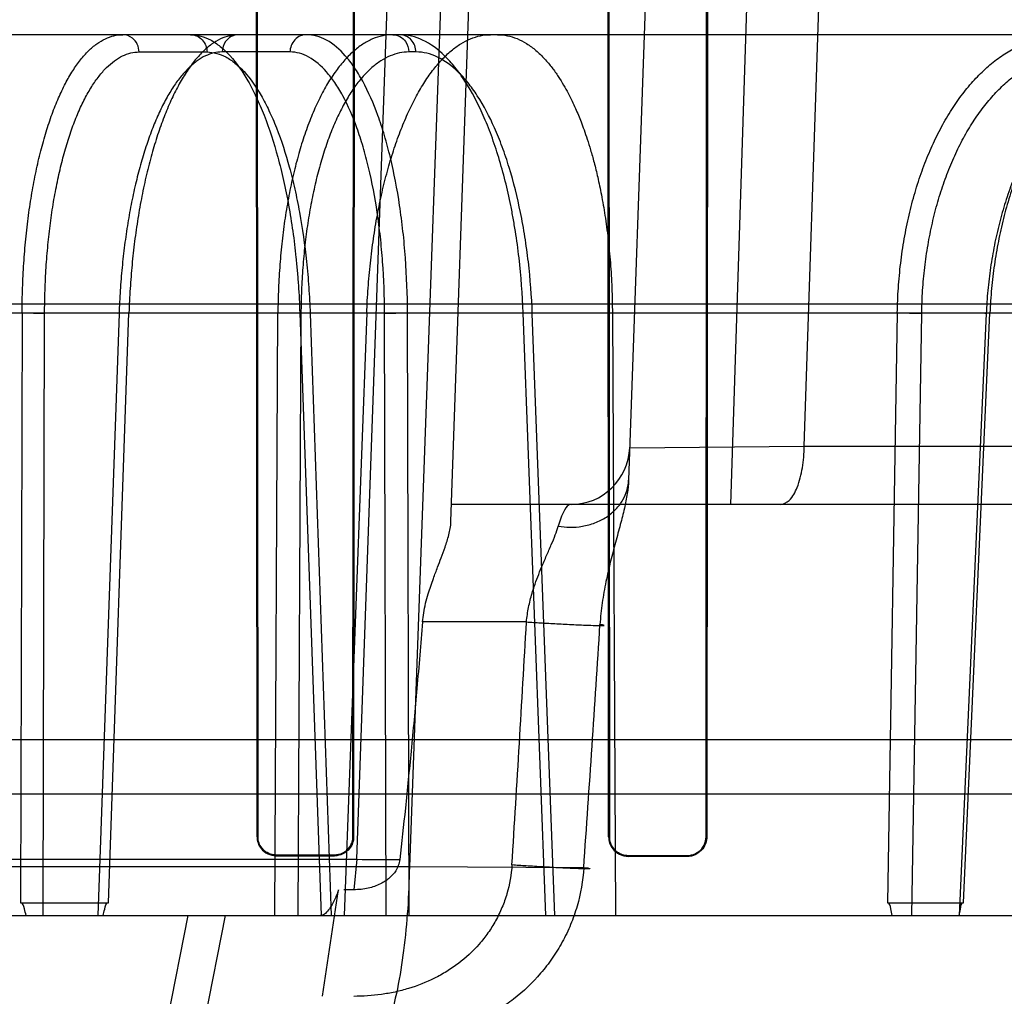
# Model space of a CAD drawing. Header units: millimetres. Extents: x 0 to 297, y 0 to 210.
# Tile 232 of 256: x 58.683 to 58.8, y 159.987 to 160.103. Entities that reach past the tile are written whole.
import ezdxf

# ---------------------------------------------------------------- set-up
doc = ezdxf.new("R2010")
doc.units = ezdxf.units.MM
doc.header["$LTSCALE"] = 16.335
doc.layers.get('0').update_dxf_attribs({"linetype": 'CONTINUOUS'})
for name, color, linetype in [('AXES_REF', 7, 'CONTINUOUS'), ('INTFCLR_1', 7, 'CONTINUOUS'), ('INTFCLR_144815', 7, 'CONTINUOUS'), ('INTFCLR_72935', 7, 'CONTINUOUS')]:
    doc.layers.add(name, color=color, linetype=linetype)

msp = doc.modelspace()

# ---------------------------------------------------------------- linework, layer by layer
at = {"color": 7, "linetype": 'Continuous'}
for radius in [6.787079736, 6.7865, 6.743039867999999]:
    msp.add_circle((57.4637311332, 154.7114782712), radius, dxfattribs=at)
msp.add_arc((57.4637311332, 154.7114782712), 6.72, 278.2771290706, 261.7228709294, dxfattribs=at)
at = {"layer": 'AXES_REF', "color": 9, "linetype": 'Continuous'}
msp.add_circle((57.4637311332, 154.7114782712), 6.191158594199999, dxfattribs=at)
at = {"layer": 'INTFCLR_1', "color": 6, "linetype": 'Continuous'}
for p, q in [((58.71117735, 160.0058643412), (58.71109455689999, 160.1388643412)), ((58.7112590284, 160.0058643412), (58.7111816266, 160.1388643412)), ((58.722693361, 160.1388643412), (58.7226144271, 160.0058643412)), ((58.72278240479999, 160.1388643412), (58.7226977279, 160.0058643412)), ((58.7530909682, 160.0058643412), (58.753001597, 160.1388643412)), ((58.7531782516, 160.0058643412), (58.7530955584, 160.1388643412)), ((58.7647866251, 160.1388643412), (58.76470162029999, 160.0058643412)), ((58.7648836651, 160.1388643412), (58.7647913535, 160.0058643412)), ((58.7204268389, 160.0036805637), (58.71342683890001, 160.0036927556)), ((58.71342683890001, 160.003610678), (58.7204268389, 160.003597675)), ((58.76242683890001, 160.0035947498), (58.7554268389, 160.0036106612)), ((58.76242683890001, 160.0035056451), (58.7554268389, 160.0035227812))]:
    msp.add_line(p, q, dxfattribs=at)
at = {"layer": 'INTFCLR_1', "color": 9, "linetype": 'Continuous'}
for p, q in [((58.71117735, 160.0058643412), (58.7112590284, 160.0058643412)), ((58.7226144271, 160.0058643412), (58.7226977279, 160.0058643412)), ((58.7530909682, 160.0058643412), (58.7531782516, 160.0058643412)), ((58.76470162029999, 160.0058643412), (58.7647913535, 160.0058643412)), ((58.71342683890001, 160.0036927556), (58.71342683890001, 160.003610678)), ((58.7204268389, 160.003597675), (58.7204268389, 160.0036805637)), ((58.7554268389, 160.0036106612), (58.7554268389, 160.0035227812)), ((58.76242683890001, 160.0035056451), (58.76242683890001, 160.0035947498))]:
    msp.add_line(p, q, dxfattribs=at)
at = {"layer": 'INTFCLR_1', "color": 6, "linetype": 'Continuous'}
msp.add_arc((58.5279268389, 160.0104782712), 0.3607816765, 13.9313764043, 41.1654492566, dxfattribs=at)
at = {"layer": 'INTFCLR_1', "color": 9, "linetype": 'Continuous'}
for centre, radius, start, end in [((58.527926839, 160.0104782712), 0.3573323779, 13.9313770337, 41.16544984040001), ((58.5279268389, 160.0104782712), 0.3575673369, 13.9313763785, 41.1654492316)]:
    msp.add_arc(centre, radius, start, end, dxfattribs=at)
at = {"layer": 'INTFCLR_1', "color": 6, "linetype": 'Continuous'}
for points, knots in [([(58.71117735, 160.0058643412), (58.71117732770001, 160.0053678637), (58.7115693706, 160.0041861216), (58.712776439, 160.0036118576), (58.71342683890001, 160.003610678)], [0, 0, 0, 0, 0.432894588, 1, 1, 1, 1]), ([(58.71342683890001, 160.0036927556), (58.7128522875, 160.0036937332), (58.71169662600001, 160.0041829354), (58.71125900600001, 160.0053321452), (58.7112590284, 160.0058643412)], [0, 0, 0, 0, 0.5191354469, 1, 1, 1, 1]), ([(58.7226144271, 160.0058643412), (58.7226144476, 160.0053863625), (58.722237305, 160.0042394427), (58.7210623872, 160.0036794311), (58.7204268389, 160.0036805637)], [0, 0, 0, 0, 0.4292471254, 1, 1, 1, 1]), ([(58.7226977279, 160.0058643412), (58.72269775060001, 160.005370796), (58.7223090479, 160.0041807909), (58.7210890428, 160.0035964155), (58.7204268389, 160.003597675)], [0, 0, 0, 0, 0.4270344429, 1, 1, 1, 1]), ([(58.7530909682, 160.0058643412), (58.7530909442, 160.0053653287), (58.7534801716, 160.0041414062), (58.7547354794, 160.0035244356), (58.7554268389, 160.0035227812)], [0, 0, 0, 0, 0.4192064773, 1, 1, 1, 1]), ([(58.7554268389, 160.0036106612), (58.7549604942, 160.0036116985), (58.7537861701, 160.0039743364), (58.7531782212, 160.0051856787), (58.7531782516, 160.0058643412)], [0, 0, 0, 0, 0.4072860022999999, 1, 1, 1, 1]), ([(58.76470162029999, 160.0058643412), (58.7647016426, 160.0053796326), (58.7643225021, 160.0041897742), (58.7630991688, 160.0035931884), (58.76242683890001, 160.0035947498)], [0, 0, 0, 0, 0.4189210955, 1, 1, 1, 1]), ([(58.7647913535, 160.0058643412), (58.7647913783, 160.0053649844), (58.7644019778, 160.0041292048), (58.7631298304, 160.003503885), (58.76242683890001, 160.0035056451)], [0, 0, 0, 0, 0.4153171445, 1, 1, 1, 1])]:
    msp.add_open_spline(points, degree=3, knots=knots, dxfattribs=at)
at = {"layer": 'INTFCLR_144815', "color": 9, "linetype": 'Continuous'}
for p, q in [((58.723079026, 160.0031802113), (58.74240266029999, 160.5484094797)), ((58.74911709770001, 160.5484094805), (58.7293353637, 160.0022861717)), ((58.7342920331, 160.0434310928), (58.7519268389, 160.5484094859)), ((58.77292683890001, 160.5484094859), (58.75546404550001, 160.0483567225)), ((58.7676435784, 160.0454782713), (58.7838489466, 160.5484094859)), ((58.7763944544, 160.0524171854), (58.7928785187, 160.5484094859)), ((58.9039686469, 160.1014782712), (58.0774740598, 160.1014782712)), ((58.6971271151, 160.0994149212), (58.705223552, 160.0994149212)), ((58.7151083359, 160.0994149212), (58.7070170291, 160.0994149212)), ((58.7301247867, 160.0994149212), (58.7292799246, 160.0994149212)), ((58.0001334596, 160.0694090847), (58.9906654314, 160.0694090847)), ((58.0465931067, 160.0683100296), (58.92978699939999, 160.0683100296)), ((58.68318058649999, 160.0683100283), (58.6830066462, 159.9980053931)), ((58.6856903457, 159.9964782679), (58.6858626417, 160.0682367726)), ((58.6947364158, 160.0682367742), (58.6922254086, 159.9964782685)), ((58.6934605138, 159.9980053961), (58.6959155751, 160.0683100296)), ((58.71328816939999, 159.9964782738), (58.7136722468, 160.0683100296)), ((58.7164156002, 160.0682367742), (58.7160368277, 159.996478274)), ((58.7162774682, 160.0683100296), (58.7188065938, 159.996478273)), ((58.7176524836, 160.0682937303), (58.7162774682, 160.0683100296)), ((58.71750917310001, 160.0682367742), (58.7200310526, 159.9964782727)), ((58.72637848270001, 160.0682367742), (58.72911669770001, 160.0683100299)), ((58.7265624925, 159.9964782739), (58.72637848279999, 160.0682367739)), ((58.7292962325, 159.9964782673), (58.72911669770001, 160.0683100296)), ((58.7455871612, 159.9964782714), (58.7429000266, 160.0683100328)), ((58.744169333, 160.0682759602), (58.7429000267, 160.0683100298)), ((58.7466692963, 159.996478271), (58.743989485, 160.0682367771)), ((58.7874956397, 160.0683100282), (58.786328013, 159.998005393)), ((58.7892139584, 159.9964782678), (58.7904011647, 160.0682367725)), ((58.79809095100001, 160.0682367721), (58.79487707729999, 159.9964782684)), ((58.79538706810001, 159.9980053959), (58.79853145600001, 160.0683100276)), ((58.75559944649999, 160.0522339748), (58.7763944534, 160.0524171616)), ((58.7763944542, 160.0524171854), (59.1393738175, 160.0524171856)), ((59.132374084, 160.0454782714), (58.7343635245, 160.0454782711)), ((58.7432970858, 160.0314782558), (58.7309106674, 160.0314782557)), ((58.2059905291, 160.0109668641), (58.8498631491, 160.0109668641)), ((58.7293353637, 160.0022861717), (58.3265183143, 160.0022861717)), ((58.332774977, 160.0031775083), (58.7230788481, 160.0031806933)), ((58.7230787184, 160.0031802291), (58.7227209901, 159.9995548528)), ((58.7501219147, 160.0021819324), (58.7293352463, 160.002286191)), ((57.9449072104, 159.9964782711), (59.07753385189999, 159.9964782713)), ((58.702940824, 159.9964782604), (58.6999661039, 159.9813833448)), ((58.70446751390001, 159.9813832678), (58.7074158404, 159.9964782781))]:
    msp.add_line(p, q, dxfattribs=at)
at = {"layer": 'INTFCLR_144815', "color": 6, "linetype": 'Continuous'}
for p, q in [((58.68318058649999, 160.0683100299), (58.6858626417, 160.0682367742)), ((58.6945926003, 160.0682908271), (58.6959155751, 160.0683100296)), ((58.7164156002, 160.0682367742), (58.7136722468, 160.0683100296)), ((58.7242575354, 160.0683100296), (58.7215853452, 159.9964782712)), ((58.75353614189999, 160.0683100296), (58.7539257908, 159.9964782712)), ((58.78749563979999, 160.0683100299), (58.7904011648, 160.0682367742)), ((58.1327500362, 160.0174782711), (58.87196053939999, 160.0174782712)), ((58.72272101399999, 159.9995551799), (58.7215087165, 159.9995580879)), ((58.6830066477, 159.9980053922), (58.6934605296, 159.9980053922)), ((58.78632802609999, 159.9980053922), (58.7953870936, 159.9980053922))]:
    msp.add_line(p, q, dxfattribs=at)
at = {"layer": 'INTFCLR_144815', "color": 9, "linetype": 'Continuous'}
for centre, radius, start, end in [((58.7486037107, 160.0524782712), 0.006999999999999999, 270.000000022, 357.9999352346), ((52.76364568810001, 160.3743200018), 5.9894717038, 356.4409083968, 356.7185541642), ((54.0134206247, 160.3330379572), 4.7482422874, 356.00441045, 356.3548751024), ((58.7298609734, 160.5369322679), 0.5337951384, 269.2719958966, 269.8203181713)]:
    msp.add_arc(centre, radius, start, end, dxfattribs=at)
at = {"layer": 'INTFCLR_144815', "color": 6, "linetype": 'Continuous'}
msp.add_ellipse((58.5279268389, 159.9754782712), major_axis=(0.6205604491, 4.088499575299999), ratio=0.0452664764, start_param=-1.5611447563, end_param=-1.5580355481, dxfattribs=at)
for points, knots in [([(58.6831805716, 160.0683100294), (58.6831839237, 160.0692986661), (58.6832207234, 160.0712712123), (58.6833666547, 160.074209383), (58.6836025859, 160.0770963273), (58.683925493, 160.079897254), (58.6843316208, 160.0825869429), (58.684817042, 160.0851509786), (58.6853792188, 160.0875806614), (58.6860150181, 160.0898619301), (58.6867180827, 160.0919721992), (58.687482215, 160.0938957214), (58.68830179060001, 160.0956227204), (58.68917391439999, 160.0971476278), (58.6900930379, 160.0984591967), (58.6910509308, 160.0995449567), (58.69204082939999, 160.1003984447), (58.69305796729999, 160.1010155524), (58.6941025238, 160.1013928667), (58.6948166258, 160.1014782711), (58.6951668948, 160.1014782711)], [0, 0, 0, 0, 0.0791848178, 0.1579882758, 0.235584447, 0.3111426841, 0.3837692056, 0.4534084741, 0.5201040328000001, 0.5834554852, 0.6430198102, 0.6981752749, 0.7491303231, 0.7960039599, 0.838713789, 0.8771903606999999, 0.9116808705, 0.9430134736, 0.9719453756, 1, 1, 1, 1]), ([(58.70897724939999, 160.1014782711), (58.7086180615, 160.1014782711), (58.7078759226, 160.1013881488), (58.70678338, 160.1009896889), (58.7057065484, 160.1003320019), (58.704660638, 160.0994284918), (58.70365274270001, 160.0982945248), (58.70268569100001, 160.0969408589), (58.7017611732, 160.0953723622), (58.700884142, 160.0935974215), (58.7000636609, 160.0916357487), (58.6993048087, 160.0895036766), (58.698611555, 160.0872149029), (58.6979866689, 160.0847786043), (58.6974362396, 160.0822180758), (58.6969647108, 160.079559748), (58.6965752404, 160.0768321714), (58.6962679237, 160.0740453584), (58.6960424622, 160.0711997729), (58.6959485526, 160.0692806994), (58.6959155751, 160.0683100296)], [0, 0, 0, 0, 0.0285285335, 0.0587379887, 0.09169627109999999, 0.128193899, 0.168121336, 0.2119204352, 0.2601251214, 0.3125755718, 0.3690460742, 0.4289151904, 0.4922453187, 0.5589234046, 0.6286260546, 0.7002119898, 0.7733138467, 0.8474223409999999, 0.9228599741, 1, 1, 1, 1]), ([(58.72736177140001, 160.1014782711), (58.7269577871, 160.1014782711), (58.7261317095, 160.1013902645), (58.7249154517, 160.1009964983), (58.7237257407, 160.100346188), (58.7225767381, 160.0994518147), (58.7214757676, 160.0983262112), (58.7204264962, 160.0969791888), (58.7194314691, 160.095416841), (58.7184966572, 160.0936487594), (58.7176305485, 160.0916916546), (58.7168390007, 160.0895611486), (58.7161261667, 160.0872713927), (58.71549548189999, 160.0848337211), (58.7149525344, 160.0822693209), (58.7145024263, 160.0796049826), (58.7141471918, 160.0768623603), (58.7138875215, 160.074061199), (58.7137230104, 160.0712030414), (58.7136783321, 160.0692810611), (58.7136722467, 160.0683100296)], [0, 0, 0, 0, 0.0315611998, 0.0643441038, 0.0992563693, 0.1369443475, 0.1776898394, 0.221957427, 0.2701061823, 0.3222178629, 0.3780613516, 0.4371902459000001, 0.4996835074, 0.5653349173, 0.6338330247, 0.704405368, 0.7763792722, 0.8498398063, 0.9241368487, 1, 1, 1, 1]), ([(58.7242575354, 160.0683100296), (58.7242943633, 160.0693002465), (58.7244022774, 160.0712799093), (58.7246677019, 160.0742317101), (58.725035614, 160.0771350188), (58.7255003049, 160.0799464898), (58.72605440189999, 160.082636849), (58.726693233, 160.0851967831), (58.7274148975, 160.0876225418), (58.7282157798, 160.0899008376), (58.7290873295, 160.0920076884), (58.73002174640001, 160.0939276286), (58.7310124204, 160.0956506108), (58.7320560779, 160.0971713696), (58.7331449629, 160.098477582), (58.7342697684, 160.0995582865), (58.7354210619, 160.1004062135), (58.7365953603, 160.101019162), (58.737790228, 160.1013932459), (58.7386019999, 160.1014782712), (58.7390010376, 160.1014782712)], [0, 0, 0, 0, 0.0767548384, 0.1535349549, 0.2295210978, 0.3033898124, 0.3742104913, 0.4422318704, 0.5077000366, 0.5701767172, 0.6292117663, 0.6842115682, 0.7354587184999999, 0.7830224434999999, 0.8269051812, 0.8669571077, 0.9035587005, 0.9372944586, 0.9690907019, 1, 1, 1, 1]), ([(58.7398458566, 160.1014782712), (58.7402380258, 160.1014782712), (58.741034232, 160.101396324), (58.7422069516, 160.1010311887), (58.7433560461, 160.1004286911), (58.7444586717, 160.0996055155), (58.74546409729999, 160.0986245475), (58.74634017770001, 160.0975737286), (58.7470831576, 160.0965256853), (58.7477158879, 160.0955064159), (58.7482588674, 160.0945275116), (58.7487268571, 160.0935973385), (58.749131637, 160.0927207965), (58.7494876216, 160.0918888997), (58.7498272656, 160.0910377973), (58.7501780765, 160.0900925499), (58.750555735, 160.088986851), (58.7509582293, 160.0876911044), (58.7513804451, 160.0861743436), (58.751817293, 160.0843882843), (58.7522571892, 160.0822851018), (58.75267675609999, 160.0798440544), (58.7530378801, 160.0771347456), (58.7533126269, 160.0742494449), (58.7534852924, 160.0712958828), (58.7535307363, 160.0693049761), (58.75353614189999, 160.0683100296)], [0, 0, 0, 0, 0.0306294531, 0.0620101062, 0.09538140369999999, 0.1314721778, 0.169100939, 0.2048351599, 0.2381866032, 0.2693600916, 0.2984882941, 0.325587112, 0.3506676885, 0.3738839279, 0.3962513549, 0.4222322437, 0.4526222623, 0.4874964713, 0.5281890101, 0.5755701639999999, 0.6310790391, 0.6959738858, 0.7689735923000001, 0.844502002, 0.9222908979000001, 1, 1, 1, 1]), ([(58.7874956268, 160.0683100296), (58.7875128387, 160.0692993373), (58.7875967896, 160.0712769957), (58.7878723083, 160.0742241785), (58.7882975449, 160.0771285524), (58.7888671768, 160.0799476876), (58.7895731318, 160.0826508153), (58.7904067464, 160.0852203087), (58.791364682, 160.0876521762), (58.7924425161, 160.08993481), (58.7936290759, 160.0920448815), (58.7949138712, 160.0939668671), (58.796287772, 160.0956909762), (58.7977461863, 160.0972117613), (58.7992774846, 160.0985157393), (58.8008665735, 160.099590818), (58.8024956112, 160.1004289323), (58.8041577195, 160.1010306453), (58.8058519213, 160.1013961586), (58.8069982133, 160.1014782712), (58.8075712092, 160.1014782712)], [0, 0, 0, 0, 0.0700870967, 0.1401414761, 0.2095823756, 0.2779100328, 0.3437640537, 0.4073702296, 0.4691428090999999, 0.5287802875, 0.58603772, 0.6404614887, 0.6923643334, 0.7419982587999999, 0.7894845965, 0.8345647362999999, 0.8775999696, 0.9189218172, 0.9594124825, 1, 1, 1, 1]), ([(58.8195389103, 160.1014782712), (58.81895365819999, 160.1014782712), (58.8177676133, 160.101391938), (58.816001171, 160.1010042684), (58.8142507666, 160.1003573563), (58.812543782, 160.0994606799), (58.8108980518, 160.0983293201), (58.80932216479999, 160.0969762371), (58.8078174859, 160.095405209), (58.8063938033, 160.0936258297), (58.80506599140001, 160.0916582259), (58.8038439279, 160.0895221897), (58.8027323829, 160.087230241), (58.8017353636, 160.0847915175), (58.8008621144, 160.0822285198), (58.8001198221, 160.0795679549), (58.799513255, 160.0768384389), (58.7990420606, 160.0740499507), (58.7987056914, 160.0712029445), (58.798574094, 160.0692812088), (58.79853145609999, 160.0683100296)], [0, 0, 0, 0, 0.0410884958, 0.0831480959, 0.1265669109, 0.1717050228, 0.2181690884, 0.2664811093, 0.3172776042, 0.3706731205, 0.4262768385, 0.4837617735, 0.5433011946, 0.6049832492, 0.6686153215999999, 0.7332908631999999, 0.7988090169, 0.8648305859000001, 0.9317512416, 1, 1, 1, 1]), ([(58.79809095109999, 160.0682367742), (58.7979643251, 160.0682480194), (58.797321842, 160.0683587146), (58.7982594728, 160.0683156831), (58.79853145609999, 160.0683100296)], [0, 0, 0, 0, 0.3184744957, 1, 1, 1, 1]), ([(58.7309106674, 160.0314782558), (58.73094061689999, 160.0318412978), (58.7310341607, 160.0325859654), (58.7312647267, 160.0337041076), (58.7316414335, 160.0350733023), (58.7321351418, 160.0365050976), (58.7326750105, 160.0379260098), (58.7331500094, 160.0391653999), (58.7336173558, 160.0404391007), (58.734066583, 160.0418624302), (58.7342733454, 160.0428959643), (58.7342920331, 160.0434310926)], [0, 0, 0, 0, 0.0876792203, 0.1804091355, 0.2745623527, 0.4292957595, 0.5447214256, 0.6404281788, 0.7487975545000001, 0.8711188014, 1, 1, 1, 1]), ([(58.7309106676, 160.0314782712), (58.7306928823, 160.0288383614), (58.73025453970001, 160.0237024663), (58.7295727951, 160.0163005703), (58.72889229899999, 160.0094932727), (58.7284218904, 160.0051832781), (58.7281869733, 160.0031398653)], [0, 0, 0, 0, 0.2791221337, 0.5431519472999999, 0.7832597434, 1, 1, 1, 1]), ([(58.7281869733, 160.0031398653), (58.7281330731, 160.002670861), (58.72782627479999, 160.0018494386), (58.7269702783, 160.0008808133), (58.7258472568, 160.0001559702), (58.7243886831, 159.999665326), (58.7232954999, 159.9995533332), (58.72272101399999, 159.9995551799)], [0, 0, 0, 0, 0.19944462, 0.3554778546, 0.5401281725, 0.7572954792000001, 1, 1, 1, 1]), ([(58.72090236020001, 159.9995609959), (58.7207493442, 159.9991223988), (58.72043216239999, 159.9983262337), (58.7198424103, 159.9972427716), (58.7191903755, 159.996478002), (58.7187397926, 159.9964782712)], [0, 0, 0, 0, 0.3598995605, 0.6509005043, 1, 1, 1, 1]), ([(58.6836577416, 159.9964782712), (58.6835978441, 159.9967521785), (58.6834541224, 159.9972044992), (58.68328600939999, 159.9980053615), (58.6830066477, 159.9980053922)], [0, 0, 0, 0, 0.5009095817, 1, 1, 1, 1]), ([(58.6928343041, 159.9964782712), (58.69288769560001, 159.9967395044), (58.6930271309, 159.9971905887), (58.69317110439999, 159.9980053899), (58.6934605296, 159.9980053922)], [0, 0, 0, 0, 0.4795060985, 1, 1, 1, 1]), ([(58.7869018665, 159.9964782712), (58.7868485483, 159.9967516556), (58.7867107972, 159.9971882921), (58.7865983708, 159.998005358), (58.78632802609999, 159.9980053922)], [0, 0, 0, 0, 0.5074611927, 1, 1, 1, 1]), ([(58.7948540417, 159.9964782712), (58.7948987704, 159.996738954), (58.79502781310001, 159.9971736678), (58.79510777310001, 159.9980053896), (58.7953870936, 159.9980053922)], [0, 0, 0, 0, 0.4863664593, 1, 1, 1, 1])]:
    msp.add_open_spline(points, degree=3, knots=knots, dxfattribs=at)
at = {"layer": 'INTFCLR_144815', "color": 9, "linetype": 'Continuous'}
for points, knots in [([(58.6971271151, 160.0994149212), (58.6971219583, 160.0997313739), (58.6969749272, 160.1003636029), (58.6963210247, 160.1012085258), (58.695579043, 160.1014782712), (58.6951668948, 160.1014782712)], [0, 0, 0, 0, 0.3048584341, 0.6030048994, 1, 1, 1, 1]), ([(58.7032633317, 160.1014782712), (58.7040800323, 160.1014782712), (58.7053737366, 160.1010961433), (58.70664321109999, 160.1002220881), (58.7073896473, 160.0995650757), (58.7086191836, 160.098301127), (58.7098836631, 160.0964389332), (58.7109593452, 160.0943560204), (58.7115797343, 160.0929774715), (58.7125418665, 160.0906313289), (58.7133421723, 160.0881278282), (58.7140220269, 160.0855073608), (58.7144711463, 160.0835976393), (58.7151782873, 160.0800782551), (58.71568105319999, 160.0764607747), (58.7159841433, 160.073277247), (58.7161545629, 160.0710771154), (58.7162394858, 160.0694189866), (58.716277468, 160.0683100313)], [0, 0, 0, 0, 0.0649652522, 0.1020546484, 0.1223821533, 0.143958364, 0.2422123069, 0.299625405, 0.3304746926, 0.3624177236, 0.5013178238, 0.5389931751, 0.5777821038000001, 0.6573537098, 0.8244727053, 0.8679632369, 0.9117353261, 1, 1, 1, 1]), ([(58.7032633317, 160.1014782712), (58.70350637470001, 160.1014782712), (58.70402236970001, 160.1013734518), (58.7046832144, 160.1009085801), (58.7051171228, 160.1002107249), (58.7052193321, 160.0996738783), (58.705223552, 160.0994149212)], [0, 0, 0, 0, 0.2326868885, 0.4888629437, 0.7520441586, 1, 1, 1, 1]), ([(58.70897724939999, 160.1014782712), (58.7086795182, 160.1014782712), (58.70806653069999, 160.1013227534), (58.7072656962, 160.1006105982), (58.7070241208, 160.0998501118), (58.7070170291, 160.0994149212)], [0, 0, 0, 0, 0.2866264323, 0.580985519, 1, 1, 1, 1]), ([(58.7170685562, 160.1014782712), (58.7168255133, 160.1014782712), (58.7163095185, 160.1013734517), (58.71564867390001, 160.1009085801), (58.7152147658, 160.1002107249), (58.7151125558, 160.0996738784), (58.7151083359, 160.0994149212)], [0, 0, 0, 0, 0.2326867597, 0.4888628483, 0.7520440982, 1, 1, 1, 1]), ([(58.7291167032, 160.0683100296), (58.7291090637, 160.0704959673), (58.72898884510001, 160.0737453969), (58.7286465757, 160.0775025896), (58.7283962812, 160.0795899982), (58.7279834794, 160.0825413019), (58.72735890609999, 160.085844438), (58.7265155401, 160.0890063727), (58.7259957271, 160.0906719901), (58.7252356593, 160.0928746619), (58.7243537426, 160.0949381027), (58.72329147, 160.0967920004), (58.7226266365, 160.0978275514), (58.7214935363, 160.0993154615), (58.71998007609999, 160.1006664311), (58.71830186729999, 160.1013647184), (58.71747095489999, 160.1014782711), (58.7170685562, 160.1014782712)], [0, 0, 0, 0, 0.1750157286, 0.2600612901, 0.302010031, 0.3433244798, 0.4986593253, 0.5707200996, 0.6052293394, 0.6383271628, 0.7573161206, 0.7839666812, 0.8093592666, 0.8557594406, 0.9337808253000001, 0.9677823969, 1, 1, 1, 1]), ([(58.7273617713, 160.1014782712), (58.7276534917, 160.1014782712), (58.728256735, 160.1013210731), (58.7290398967, 160.1006052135), (58.7292729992, 160.0998492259), (58.7292799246, 160.0994149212)], [0, 0, 0, 0, 0.2837306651, 0.577536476, 1, 1, 1, 1]), ([(58.7429000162, 160.0683100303), (58.7428202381, 160.0704991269), (58.7425781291, 160.0737526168), (58.7420698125, 160.0775047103), (58.7417193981, 160.0795909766), (58.74115563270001, 160.0825494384), (58.7403388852, 160.0858580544), (58.7392861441, 160.0890103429), (58.7386454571, 160.0906738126), (58.73770972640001, 160.0928887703), (58.7366411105, 160.0949553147), (58.73538956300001, 160.0967946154), (58.7346018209, 160.0978337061), (58.73325111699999, 160.0993402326), (58.7311421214, 160.1009601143), (58.7291338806, 160.1014782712), (58.7282066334, 160.1014782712)], [0, 0, 0, 0, 0.1699423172, 0.2527602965, 0.2936839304, 0.3340442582, 0.4864116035, 0.5575497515, 0.5917571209, 0.6246693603, 0.744126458, 0.771228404, 0.7972154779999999, 0.8452205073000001, 0.9280643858, 1, 1, 1, 1]), ([(58.7301247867, 160.0994149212), (58.7301206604, 160.099673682), (58.7300190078, 160.1002086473), (58.7294888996, 160.1011047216), (58.72869774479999, 160.1014782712), (58.7282066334, 160.1014782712)], [0, 0, 0, 0, 0.2529398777, 0.5199972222, 1, 1, 1, 1]), ([(58.6858626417, 160.0682367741), (58.6858648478, 160.0691572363), (58.6858967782, 160.0709890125), (58.6860281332, 160.0737145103), (58.6862420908, 160.076390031), (58.686536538, 160.0789956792), (58.6869095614, 160.0815121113), (58.687358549, 160.0839214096), (58.6878800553, 160.0862071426), (58.6884707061, 160.0883536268), (58.6891259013, 160.0903458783), (58.6898415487, 160.0921696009), (58.6906119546, 160.0938122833), (58.69143247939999, 160.0952628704), (58.6922977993, 160.0965120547), (58.6932034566, 160.0975512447), (58.694144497, 160.0983727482), (58.6951162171, 160.0989698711), (58.69611350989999, 160.0993333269), (58.69679488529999, 160.0994149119), (58.6971271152, 160.0994149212)], [0, 0, 0, 0, 0.07841376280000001, 0.1560430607, 0.2324168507, 0.3070273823, 0.3793873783, 0.4490860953, 0.5157560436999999, 0.5790525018, 0.63867212, 0.6943351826, 0.745847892, 0.7931114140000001, 0.8361472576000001, 0.8750885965, 0.9102469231, 0.942168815, 0.9716975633, 1, 1, 1, 1]), ([(58.7070170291, 160.0994149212), (58.7066831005, 160.0994149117), (58.70599604, 160.0993322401), (58.7049870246, 160.0989676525), (58.7039963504, 160.098369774), (58.7030292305, 160.0975479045), (58.7020903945, 160.0965086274), (58.7011847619, 160.0952593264), (58.70031710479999, 160.0938083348), (58.6994932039, 160.0921650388), (58.6987182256, 160.0903407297), (58.6979982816, 160.08834808), (58.6973378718, 160.0862013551), (58.6967420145, 160.0839152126), (58.696214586, 160.0815051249), (58.6957597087, 160.0789879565), (58.69538065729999, 160.0763826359), (58.695079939, 160.0737090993), (58.6948601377, 160.0709867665), (58.6947685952, 160.0691564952), (58.6947364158, 160.0682367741)], [0, 0, 0, 0, 0.0282206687, 0.05786111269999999, 0.0900247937, 0.1254857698, 0.1647483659, 0.2081088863, 0.2556856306, 0.3074706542, 0.3633432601, 0.4230987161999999, 0.4864471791, 0.5530904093, 0.6227007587, 0.6948965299, 0.7692192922, 0.845156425, 0.9222258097, 1, 1, 1, 1]), ([(58.705223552, 160.0994149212), (58.7059929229, 160.0994149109), (58.70721158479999, 160.099055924), (58.7084081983, 160.098234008), (58.7091120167, 160.0976164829), (58.7102709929, 160.0964287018), (58.7114635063, 160.094678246), (58.7124786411, 160.0927200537), (58.713064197, 160.0914241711), (58.7139724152, 160.0892190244), (58.7147284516, 160.0868657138), (58.7153710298, 160.0844022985), (58.7157955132, 160.0826071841), (58.7164639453, 160.0792990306), (58.71694069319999, 160.0758985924), (58.7172288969, 160.0729059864), (58.7173911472, 160.0708378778), (58.7174725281, 160.0692792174), (58.717509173, 160.0682367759)], [0, 0, 0, 0, 0.06506670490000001, 0.1022049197, 0.1225520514, 0.1441456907, 0.2424452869, 0.2998701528, 0.3307214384, 0.3626633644, 0.5015432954, 0.5392081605, 0.5779844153, 0.6575258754, 0.8245684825, 0.8680362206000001, 0.9117848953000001, 1, 1, 1, 1]), ([(58.72637848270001, 160.068236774), (58.7263731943, 160.070291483), (58.7262633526, 160.073345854), (58.7259454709, 160.0768776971), (58.7257126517, 160.0788398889), (58.7253281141, 160.081614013), (58.7247448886, 160.0847187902), (58.72395678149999, 160.0876912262), (58.72347078, 160.0892569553), (58.722760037, 160.0913272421), (58.7219349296, 160.0932668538), (58.7209401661, 160.0950097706), (58.7203175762, 160.0959831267), (58.7192563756, 160.097381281), (58.71783844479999, 160.0986514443), (58.716264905, 160.0993083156), (58.7154856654, 160.0994149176), (58.7151083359, 160.0994149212)], [0, 0, 0, 0, 0.1751199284, 0.2602092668, 0.3021790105, 0.343512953, 0.4989085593, 0.5709858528, 0.6055004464, 0.6386024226, 0.7575788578, 0.7842206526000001, 0.8096020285, 0.85597166, 0.9338968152, 0.9678408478, 1, 1, 1, 1]), ([(58.7292799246, 160.0994149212), (58.7289023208, 160.0994148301), (58.72813358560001, 160.0993344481), (58.72700356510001, 160.0989726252), (58.7258994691, 160.0983778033), (58.7248280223, 160.0975568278), (58.72379574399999, 160.0965168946), (58.7228085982, 160.0952663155), (58.7218721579, 160.0938140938), (58.72099261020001, 160.0921697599), (58.7201751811, 160.0903445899), (58.719426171, 160.088351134), (58.7187501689, 160.0862036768), (58.7181523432, 160.0839168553), (58.7176365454, 160.0815061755), (58.71720684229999, 160.0789884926), (58.7168662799, 160.0763827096), (58.71661700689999, 160.0737087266), (58.7164612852, 160.070985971), (58.7164204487, 160.0691561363), (58.7164156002, 160.0682367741)], [0, 0, 0, 0, 0.0313772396, 0.06368445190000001, 0.09799733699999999, 0.1350731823, 0.1754485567, 0.2194464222, 0.2672281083, 0.3188505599, 0.3742559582, 0.4332890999, 0.4957064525, 0.5612499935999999, 0.6296278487, 0.7004938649, 0.7734260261, 0.847946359, 0.9236039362, 1, 1, 1, 1]), ([(58.7439894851, 160.0682367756), (58.7439126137, 160.0702946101), (58.7436820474, 160.073352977), (58.7432001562, 160.076879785), (58.7428685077, 160.0788408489), (58.7423352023, 160.0816219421), (58.7415637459, 160.08473224), (58.74056961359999, 160.0876951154), (58.7399648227, 160.089258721), (58.7390817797, 160.0913410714), (58.7380733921, 160.0932835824), (58.7368934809, 160.0950122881), (58.7361504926, 160.0959890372), (58.7348794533, 160.0974058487), (58.7332204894, 160.0986644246), (58.7314359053, 160.099309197), (58.7305539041, 160.0994148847), (58.7301247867, 160.0994149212)], [0, 0, 0, 0, 0.1697675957, 0.2525054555, 0.2933923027, 0.3337174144, 0.4859627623, 0.5570545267, 0.5912429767, 0.6241394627, 0.7435587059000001, 0.7706573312, 0.7966438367, 0.8446559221, 0.9275497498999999, 0.9646232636, 1, 1, 1, 1]), ([(58.7904011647, 160.0682367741), (58.7904163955, 160.0691577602), (58.7904920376, 160.0709922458), (58.7907422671, 160.0737199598), (58.7911276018, 160.0763977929), (58.7916443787, 160.0790059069), (58.7922892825, 160.0815249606), (58.7930578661, 160.0839370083), (58.79394442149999, 160.0862257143), (58.7949432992, 160.0883752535), (58.7960470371, 160.0903707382), (58.7972487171, 160.0921974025), (58.7985391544, 160.0938427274), (58.7999103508, 160.0952949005), (58.8013530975, 160.0965439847), (58.8028582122, 160.0975801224), (58.8044145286, 160.0983949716), (58.8060100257, 160.0989824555), (58.8076327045, 160.0993363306), (58.8087268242, 160.099414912), (58.8092698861, 160.0994149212)], [0, 0, 0, 0, 0.0693995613, 0.1382659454, 0.2062928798, 0.2731414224, 0.3384939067, 0.402103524, 0.4637640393, 0.5232945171, 0.5805528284, 0.6354224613, 0.6878573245, 0.7378968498, 0.7856711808, 0.8313716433, 0.8752629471, 0.9176865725, 0.9590839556, 1, 1, 1, 1]), ([(58.8178402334, 160.0994149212), (58.8172953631, 160.0994149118), (58.8161954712, 160.0993356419), (58.8145613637, 160.098980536), (58.81294877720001, 160.0983917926), (58.8113699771, 160.0975760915), (58.8098366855, 160.0965396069), (58.8083595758, 160.0952904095), (58.8069479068, 160.0938379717), (58.8056113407, 160.0921922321), (58.8043584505, 160.0903651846), (58.8031988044, 160.0883695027), (58.8021396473, 160.0862199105), (58.8011887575, 160.0839309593), (58.8003522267, 160.0815182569), (58.799636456, 160.0789985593), (58.7990465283, 160.0763908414), (58.798586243, 160.0737150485), (58.79825953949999, 160.0709905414), (58.7981321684, 160.0691572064), (58.79809095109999, 160.0682367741)], [0, 0, 0, 0, 0.0407011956, 0.0820429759, 0.1245302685, 0.1685620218, 0.2144606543, 0.2624873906, 0.3128162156, 0.3655397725, 0.420667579, 0.4781351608, 0.5378085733, 0.59954292, 0.6631658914, 0.7284521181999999, 0.7951074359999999, 0.8627883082, 0.9311758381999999, 1, 1, 1, 1]), ([(58.77355004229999, 160.0454782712), (58.77393337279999, 160.0454782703), (58.7748788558, 160.0460405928), (58.7756997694, 160.0476778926), (58.7762684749, 160.0498885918), (58.7763914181, 160.051561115), (58.7763944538, 160.0524171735)], [0, 0, 0, 0, 0.1442962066, 0.3722667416, 0.677753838, 1, 1, 1, 1]), ([(58.74708419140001, 160.0428934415), (58.7475410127, 160.0428117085), (58.7485035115, 160.0427216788), (58.7499830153, 160.0428378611), (58.751465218, 160.0432379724), (58.7528348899, 160.043926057), (58.7539809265, 160.0448633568), (58.7548215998, 160.0459734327), (58.7553236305, 160.0471574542), (58.75545050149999, 160.0479688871), (58.75546404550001, 160.0483567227)], [0, 0, 0, 0, 0.1235460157, 0.255977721, 0.3930714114, 0.529683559, 0.6610051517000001, 0.783766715, 0.8966875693, 1, 1, 1, 1]), ([(58.75546404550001, 160.0483567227), (58.7554456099, 160.0478288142), (58.7553172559, 160.0467075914), (58.7549603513, 160.0449505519), (58.7545617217, 160.0433768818), (58.7542005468, 160.0420270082), (58.7538064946, 160.0405699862), (58.75340614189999, 160.0390632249), (58.75303018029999, 160.0375019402), (58.7527621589, 160.0362809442), (58.7525223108, 160.0350340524), (58.7523190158, 160.0337648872), (58.752158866, 160.0324720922), (58.7520848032, 160.0316007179), (58.7520570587, 160.0311612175)], [0, 0, 0, 0, 0.0902347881, 0.1922249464, 0.3061555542, 0.3674831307, 0.4309332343, 0.5639939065, 0.6337859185, 0.7052468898, 0.7775175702, 0.8506611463, 0.9247730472, 1, 1, 1, 1]), ([(58.7486037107, 160.0454782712), (58.7482664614, 160.0454782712), (58.7475343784, 160.0444537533), (58.74727932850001, 160.0435541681), (58.74708419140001, 160.0428934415)], [0, 0, 0, 0, 0.3286424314, 1, 1, 1, 1]), ([(58.7432970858, 160.0314782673), (58.743319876, 160.0317717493), (58.7434244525, 160.0326399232), (58.7437101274, 160.0340594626), (58.7442745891, 160.0359487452), (58.7449654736, 160.0377203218), (58.745680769, 160.0393672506), (58.746241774, 160.0406446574), (58.7467262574, 160.0417997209), (58.7469746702, 160.0425442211), (58.74708419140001, 160.0428934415)], [0, 0, 0, 0, 0.0731271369, 0.2170597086, 0.3591078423, 0.5624523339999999, 0.6889971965, 0.8051767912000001, 0.9090793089, 1, 1, 1, 1]), ([(58.7432970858, 160.0314782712), (58.743855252, 160.0314418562), (58.7450588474, 160.0313668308), (58.7469511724, 160.0312585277), (58.74881499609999, 160.0311646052), (58.750656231, 160.031079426), (58.7515226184, 160.0310679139), (58.7528857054, 160.0310175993), (58.752227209, 160.0311431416), (58.7520570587, 160.0311612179)], [0, 0, 0, 0, 0.17145143, 0.3704501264, 0.5767736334, 0.7592587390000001, 0.8877052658, 0.9475524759, 1, 1, 1, 1]), ([(58.74156553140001, 160.0025060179), (58.741493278, 160.001344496), (58.7411873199, 159.9996062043), (58.740408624, 159.9974137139), (58.73965098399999, 159.9958526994), (58.7387343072, 159.9943915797), (58.73732742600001, 159.9926061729), (58.7356564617, 159.991058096), (58.7338014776, 159.9897897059), (58.7318532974, 159.9887090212), (58.7297765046, 159.9878966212), (58.72763421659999, 159.9873425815), (58.7254595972, 159.9869530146), (58.723802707, 159.9868425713), (58.7227000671, 159.9868426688)], [0, 0, 0, 0, 0.1289395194, 0.1934310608, 0.2574237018, 0.3207726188, 0.3841601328, 0.5088907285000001, 0.5711162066, 0.6328485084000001, 0.7554160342, 0.8168122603, 0.8778330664, 1, 1, 1, 1]), ([(58.7293352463, 160.002286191), (58.72929281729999, 159.9989540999), (58.7288709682, 159.9925454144), (58.727559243, 159.9855192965), (58.7263329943, 159.9819472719), (58.7260820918, 159.9813027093)], [0, 0, 0, 0, 0.4689811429, 0.9026569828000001, 1, 1, 1, 1]), ([(58.7501219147, 160.0021819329), (58.750344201, 160.0021581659), (58.7505415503, 160.0021916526), (58.750921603, 160.0020414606), (58.7504960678, 160.0020451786), (58.75018875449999, 160.0020377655), (58.7493790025, 160.0020641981), (58.74844248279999, 160.0021005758), (58.747018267, 160.0021688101), (58.74528190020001, 160.0022644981), (58.7433628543, 160.0023829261), (58.742133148, 160.0024659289), (58.74156553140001, 160.0025060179)], [0, 0, 0, 0, 0.066709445, 0.0743957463, 0.0919334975, 0.1370955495, 0.210688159, 0.309419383, 0.4268155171, 0.6321098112, 0.8301983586, 1, 1, 1, 1]), ([(58.7501219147, 160.0021819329), (58.7500268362, 160.0006337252), (58.7496907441, 159.998702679), (58.74898180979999, 159.9964868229), (58.74843106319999, 159.9950443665), (58.74760348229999, 159.993313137), (58.7466011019, 159.9916884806), (58.7457060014, 159.9904641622), (58.7442922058, 159.9887294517), (58.7426670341, 159.9871815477), (58.740892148, 159.9858605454), (58.7396866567, 159.9850485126), (58.7375205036, 159.9837977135), (58.7348903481, 159.9827104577), (58.7321924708, 159.9819672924), (58.7294949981, 159.9814490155), (58.72744277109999, 159.9812964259), (58.72608208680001, 159.9812987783)], [0, 0, 0, 0, 0.1325738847, 0.1656425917, 0.1988345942, 0.2644700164, 0.329314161, 0.3616783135, 0.3940360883, 0.5205552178, 0.5518708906, 0.5831313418, 0.6447292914, 0.7654119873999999, 0.8250053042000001, 0.8837027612, 1, 1, 1, 1])]:
    msp.add_open_spline(points, degree=3, knots=knots, dxfattribs=at)
at = {"layer": 'INTFCLR_72935', "color": 6, "linetype": 'Continuous'}
for p, q in [((58.71117735, 160.0058643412), (58.71109455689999, 160.1388643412)), ((58.7111816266, 160.1388643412), (58.7112590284, 160.0058643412)), ((58.7226144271, 160.0058643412), (58.722693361, 160.1388643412)), ((58.72278240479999, 160.1388643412), (58.7226977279, 160.0058643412)), ((58.7530909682, 160.0058643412), (58.753001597, 160.1388643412)), ((58.7530955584, 160.1388643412), (58.7531782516, 160.0058643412)), ((58.76470162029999, 160.0058643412), (58.7647866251, 160.1388643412)), ((58.7648836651, 160.1388643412), (58.7647913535, 160.0058643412)), ((58.71342683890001, 160.0036927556), (58.7204268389, 160.0036805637)), ((58.7204268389, 160.003597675), (58.71342683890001, 160.003610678)), ((58.7554268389, 160.0036106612), (58.76242683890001, 160.0035947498)), ((58.76242683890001, 160.0035056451), (58.7554268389, 160.0035227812))]:
    msp.add_line(p, q, dxfattribs=at)
at = {"layer": 'INTFCLR_72935', "color": 9, "linetype": 'Continuous'}
for p, q in [((58.7112590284, 160.0058643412), (58.71117735, 160.0058643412)), ((58.7226977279, 160.0058643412), (58.7226144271, 160.0058643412)), ((58.7531782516, 160.0058643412), (58.7530909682, 160.0058643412)), ((58.7647913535, 160.0058643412), (58.76470162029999, 160.0058643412)), ((58.71342683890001, 160.003610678), (58.71342683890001, 160.0036927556)), ((58.7204268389, 160.0036805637), (58.7204268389, 160.003597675)), ((58.7554268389, 160.0035227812), (58.7554268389, 160.0036106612)), ((58.76242683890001, 160.0035947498), (58.76242683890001, 160.0035056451))]:
    msp.add_line(p, q, dxfattribs=at)
at = {"layer": 'INTFCLR_72935', "color": 6, "linetype": 'Continuous'}
msp.add_arc((58.5279268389, 160.0104782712), 0.3607816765, 13.931376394, 41.16544924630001, dxfattribs=at)
at = {"layer": 'INTFCLR_72935', "color": 9, "linetype": 'Continuous'}
for centre, radius, start, end in [((58.527926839, 160.0104782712), 0.3573323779, 13.9313770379, 41.16544983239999), ((58.5279268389, 160.0104782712), 0.3575673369, 13.931376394, 41.16544924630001)]:
    msp.add_arc(centre, radius, start, end, dxfattribs=at)
at = {"layer": 'INTFCLR_72935', "color": 6, "linetype": 'Continuous'}
for points, knots in [([(58.71117735, 160.0058643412), (58.71117732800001, 160.0053731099), (58.71156372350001, 160.0041924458), (58.7127714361, 160.0036118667), (58.71342683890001, 160.003610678)], [0, 0, 0, 0, 0.4284111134, 1, 1, 1, 1]), ([(58.7112590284, 160.0058643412), (58.7112590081, 160.0053831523), (58.71163981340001, 160.0042438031), (58.7128027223, 160.0036938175), (58.71342683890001, 160.0036927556)], [0, 0, 0, 0, 0.4353443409, 1, 1, 1, 1]), ([(58.7204268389, 160.0036805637), (58.7208792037, 160.0036797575), (58.7220213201, 160.0040276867), (58.7226144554, 160.0052045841), (58.7226144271, 160.0058643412)], [0, 0, 0, 0, 0.4067586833, 1, 1, 1, 1]), ([(58.7226977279, 160.0058643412), (58.7226977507, 160.0053676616), (58.7223056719, 160.0041770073), (58.72108605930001, 160.0035964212), (58.7204268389, 160.003597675)], [0, 0, 0, 0, 0.4296903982, 1, 1, 1, 1]), ([(58.7530909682, 160.0058643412), (58.75309094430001, 160.0053675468), (58.7534778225, 160.0041440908), (58.7547333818, 160.0035244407), (58.7554268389, 160.0035227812)], [0, 0, 0, 0, 0.417385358, 1, 1, 1, 1]), ([(58.7531782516, 160.0058643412), (58.75317822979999, 160.0053790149), (58.7535582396, 160.0041998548), (58.75476609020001, 160.0036121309), (58.7554268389, 160.0036106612)], [0, 0, 0, 0, 0.4234675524, 1, 1, 1, 1]), ([(58.76242683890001, 160.0035947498), (58.7629118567, 160.0035936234), (58.7641026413, 160.0039703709), (58.7647016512, 160.0051923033), (58.76470162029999, 160.0058643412)], [0, 0, 0, 0, 0.4191834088, 1, 1, 1, 1]), ([(58.7647913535, 160.0058643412), (58.7647913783, 160.0053650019), (58.7644019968, 160.0041292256), (58.76312984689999, 160.0035038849), (58.76242683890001, 160.0035056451)], [0, 0, 0, 0, 0.4153029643, 1, 1, 1, 1])]:
    msp.add_open_spline(points, degree=3, knots=knots, dxfattribs=at)

doc.saveas('drawing.dxf')
